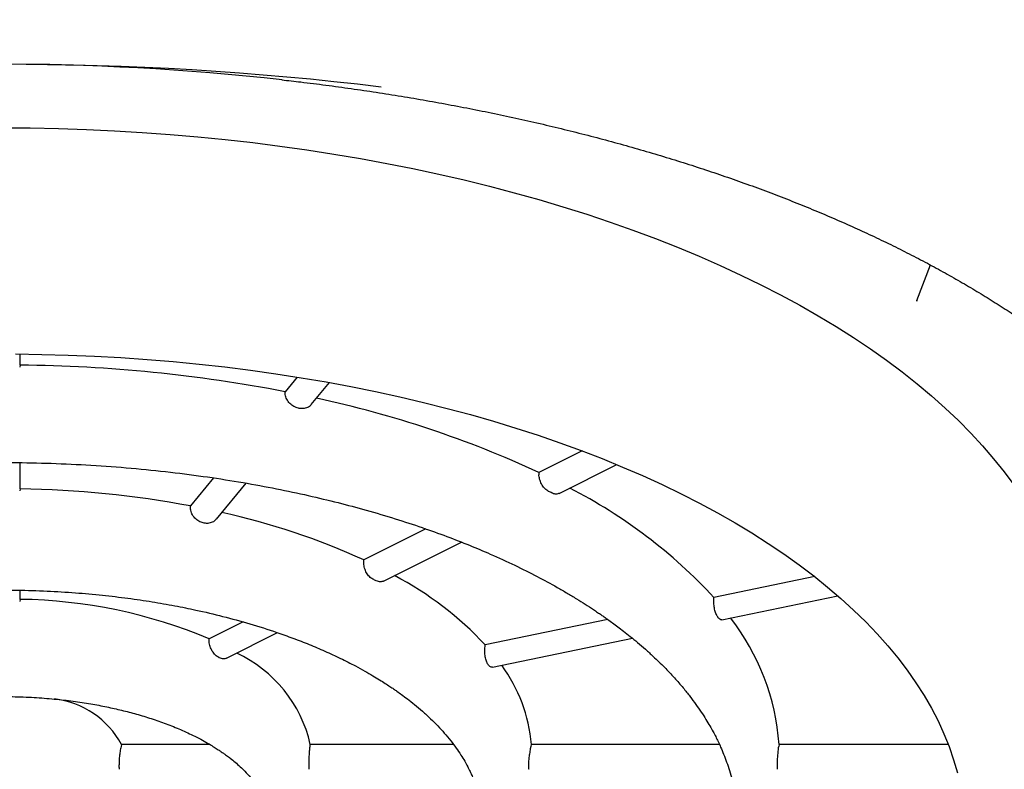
# Model space of a CAD drawing. Header units: millimetres. Extents: x 8 to 932, y 12 to 940.
# Tile 42 of 61: x 408.21 to 414.67, y 840.85 to 845.77. Entities that reach past the tile are written whole.
import ezdxf

# ---------------------------------------------------------------- set-up
doc = ezdxf.new("R2010")
doc.units = ezdxf.units.MM

msp = doc.modelspace()

# ---------------------------------------------------------------- linework, layer by layer
at = {"color": 7, "linetype": 'Continuous', "lineweight": 30}
for p, q in [((414.0984, 843.9273), (414.1881, 844.1608)), ((414.0982, 843.9274), (414.096, 843.9214)), ((408.2115, 843.5025), (408.2115, 843.5758)), ((408.2115, 843.5025), (408.2089, 843.489)), ((410.0307, 843.4245), (409.9509, 843.3282)), ((410.1233, 843.244), (410.2428, 843.3883)), ((410.0444, 843.2189), (410.0391, 843.22)), ((411.9015, 842.9392), (411.6173, 842.7972)), ((408.2115, 842.6901), (408.2115, 842.8618)), ((411.7506, 842.66), (412.1291, 842.8493)), ((409.4816, 842.7617), (409.3292, 842.5777)), ((411.6173, 842.7972), (411.6179, 842.7829)), ((408.2115, 842.6901), (408.2089, 842.6759)), ((409.5, 842.4916), (409.6954, 842.7275)), ((409.4198, 842.465), (409.4145, 842.4661)), ((410.8759, 842.4265), (410.4684, 842.2227)), ((410.5976, 842.0835), (411.1096, 842.3395)), ((410.4682, 842.208), (410.4684, 842.2227)), ((413.4286, 842.1131), (412.7667, 841.976)), ((408.2115, 841.964), (408.2089, 841.9505)), ((408.2115, 841.964), (408.2115, 842.0242)), ((412.8189, 841.83), (413.5803, 841.9877)), ((409.675, 841.8157), (409.4523, 841.7044)), ((412.0701, 841.8317), (411.2657, 841.6651)), ((409.5665, 841.5775), (409.902, 841.7452)), ((411.3121, 841.5179), (412.2316, 841.7083)), ((408.8782, 841.0113), (408.8747, 840.9973)), ((409.4565, 841.0113), (408.8782, 841.0113)), ((410.1153, 840.9973), (410.1169, 841.0113)), ((411.0566, 841.0113), (410.1169, 841.0113)), ((411.5662, 840.9973), (411.5691, 841.0113)), ((412.8026, 841.0113), (411.5691, 841.0113)), ((413.194, 841.0113), (413.1923, 840.9973)), ((414.3053, 841.0113), (413.194, 841.0113))]:
    msp.add_line(p, q, dxfattribs=at)
at = {"color": 7, "linetype": 'Continuous', "lineweight": 30, "flags": 128}
for points in [[(408.0942, 845.0622), (408.2786, 845.061), (408.4629, 845.0574), (408.6469, 845.0513), (408.8306, 845.0429), (409.0137, 845.0321), (409.1963, 845.0188), (409.378, 845.0032), (409.5589, 844.9852), (409.7388, 844.9649), (409.9176, 844.9422), (410.0951, 844.9171), (410.2712, 844.8898), (410.4458, 844.8602), (410.6189, 844.8282), (410.7902, 844.7941), (410.9596, 844.7577), (411.1271, 844.7191), (411.2925, 844.6783), (411.4558, 844.6353), (411.6167, 844.5903), (411.7752, 844.5431), (411.9312, 844.4939), (412.0845, 844.4427), (412.2351, 844.3895), (412.3829, 844.3343), (412.5277, 844.2772), (412.6695, 844.2182), (412.8082, 844.1574), (412.9436, 844.0948), (413.0757, 844.0305), (413.2044, 843.9644), (413.3296, 843.8967), (413.4512, 843.8274), (413.5692, 843.7565), (413.6833, 843.6841), (413.7937, 843.6102), (413.9001, 843.5349), (414.0026, 843.4582), (414.101, 843.3802), (414.1953, 843.301), (414.2854, 843.2205), (414.3713, 843.1389), (414.4529, 843.0562), (414.5301, 842.9724), (414.6029, 842.8877), (414.6712, 842.8021), (414.7351, 842.7155)], [(408.1809, 843.5761), (408.3544, 843.5737), (408.5277, 843.5689), (408.7006, 843.5618), (408.8731, 843.5523), (409.045, 843.5404), (409.2162, 843.5262), (409.3866, 843.5096), (409.5559, 843.4908), (409.7242, 843.4695), (409.8913, 843.446), (410.057, 843.4202), (410.2212, 843.3922), (410.3838, 843.3619), (410.5447, 843.3294), (410.7037, 843.2947), (410.8608, 843.2578), (411.0158, 843.2188), (411.1686, 843.1776), (411.3191, 843.1344), (411.4671, 843.0892), (411.6127, 843.0419), (411.7555, 842.9926), (411.8956, 842.9414), (412.0329, 842.8883), (412.1672, 842.8334), (412.2984, 842.7766), (412.4265, 842.718), (412.5513, 842.6577), (412.6727, 842.5958), (412.7907, 842.5321), (412.9051, 842.4669), (413.016, 842.4002), (413.1231, 842.3319), (413.2265, 842.2622), (413.3259, 842.1911), (413.4215, 842.1187), (413.513, 842.0449), (413.6005, 841.97), (413.6838, 841.8939), (413.7629, 841.8167), (413.8377, 841.7384), (413.9082, 841.6591), (413.9744, 841.5789), (414.0361, 841.4978), (414.0933, 841.4159), (414.146, 841.3332), (414.1942, 841.2498), (414.2378, 841.1658), (414.2767, 841.0813), (414.311, 840.9962), (414.3406, 840.9107), (414.3655, 840.8249)]]:
    msp.add_lwpolyline(points, dxfattribs=at)
at = {"color": 7, "linetype": 'Continuous', "lineweight": 30}
for centre, radius, start, end in [((408.0942, 824.6805), 20.7988, 83.13037, 96.85971), ((408.0946, 828.8786), 16.6007, 83.6477, 96.76137), ((408.1163, 833.7848), 9.7182, 79.11813, 89.43847), ((408.7194, 836.5568), 6.8804, 65.09042, 77.9356), ((408.1112, 836.0782), 6.6127, 79.38644, 89.13091), ((410.2669, 839.6662), 3.4036, 42.73733, 62.85025), ((409.4437, 838.1695), 5.0293, 63.28837, 63.58153), ((408.5318, 837.9828), 4.6612, 65.45094, 77.56285), ((409.0109, 839.0351), 3.4164, 63.21916, 63.65074), ((409.6004, 840.1033), 2.283, 43.16375, 62.0483), ((408.1675, 838.6583), 3.306, 67.12994, 89.23718), ((411.1042, 840.4407), 2.1971, 39.59437, 39.68417), ((411.6697, 840.9028), 1.5282, 4.07143, 37.90813), ((408.6283, 839.8003), 1.9905, 63.36963, 63.50026), ((409.2574, 840.8136), 0.882, 12.9544, 64.73402), ((410.1388, 840.5779), 1.4925, 39.57317, 39.70537), ((410.5455, 840.9219), 1.0275, 4.99068, 36.32665), ((408.3642, 840.7274), 0.5872, 28.91624, 82.8862), ((408.6696, 840.8685), 0.1919, 357.5699, 2.4301), ((409.6049, 840.8685), 0.5036, 359.07412, 0.92588), ((410.687, 840.8685), 0.8643, 359.46054, 0.53946), ((411.9111, 840.8685), 1.2723, 359.63354, 0.36646)]:
    msp.add_arc(centre, radius, start, end, dxfattribs=at)
for points, knots in [([(420.0942, 843.7048), (420.0941, 843.7158), (420.0939, 843.7401), (420.0929, 843.7742), (420.0916, 843.811), (420.0901, 843.8493), (420.0876, 843.9028), (420.0828, 843.9741), (420.0757, 844.0496), (420.0679, 844.1159), (420.0603, 844.1719), (420.0519, 844.2268), (420.0433, 844.2773), (420.0354, 844.32), (420.0289, 844.3526), (420.0241, 844.3761), (420.0206, 844.3924), (420.0175, 844.4066), (420.0143, 844.4213), (420.0088, 844.4453), (420.0004, 844.4811), (419.9885, 844.5286), (419.9742, 844.5824), (419.9574, 844.6416), (419.9375, 844.7069), (419.9145, 844.7775), (419.8881, 844.8527), (419.858, 844.9328), (419.8239, 845.0174), (419.7925, 845.0899), (419.7667, 845.1465), (419.7495, 845.1834), (419.735, 845.2136), (419.7222, 845.2397), (419.7098, 845.2645), (419.6919, 845.2999), (419.6669, 845.3478), (419.6335, 845.4095), (419.5959, 845.4762), (419.5548, 845.5459), (419.5112, 845.6169), (419.4653, 845.6885), (419.4184, 845.7587), (419.3707, 845.8274), (419.323, 845.8936), (419.2759, 845.9568), (419.2314, 846.0147), (419.1908, 846.066), (419.1595, 846.1047), (419.1356, 846.1336), (419.1164, 846.1568), (419.0933, 846.1842), (419.0652, 846.217), (419.0329, 846.2542), (418.9979, 846.2937), (418.9619, 846.3335), (418.9009, 846.3998), (418.8144, 846.4904), (418.694, 846.6099), (418.5675, 846.729), (418.4351, 846.847), (418.3188, 846.9457), (418.2201, 847.0263), (418.1404, 847.0895), (418.0664, 847.1467), (417.9991, 847.1975), (417.9387, 847.2421), (417.8857, 847.2807), (417.8403, 847.3132), (417.8048, 847.3382), (417.7785, 847.3567), (417.7596, 847.3698), (417.7406, 847.383), (417.7164, 847.3996), (417.6822, 847.423), (417.634, 847.4555), (417.5748, 847.4948), (417.5085, 847.5381), (417.4419, 847.5807), (417.3718, 847.6247), (417.2981, 847.6701), (417.221, 847.7166), (417.1449, 847.7617), (417.0688, 847.8058), (416.99, 847.8506), (416.8988, 847.9015), (416.7915, 847.9598), (416.6664, 848.0259), (416.5288, 848.0964), (416.3781, 848.1709), (416.214, 848.2492), (416.0359, 848.3309), (415.8432, 848.4157), (415.6575, 848.4938), (415.4815, 848.5649), (415.3205, 848.6277), (415.1598, 848.6883), (415.0055, 848.7444), (414.8624, 848.7947), (414.7307, 848.8397), (414.6106, 848.8797), (414.5016, 848.915), (414.4033, 848.9461), (414.3163, 848.9732), (414.2407, 848.9962), (414.1775, 849.0152), (414.1266, 849.0303), (414.0879, 849.0417), (414.0563, 849.0509), (414.0248, 849.06), (413.9866, 849.071), (413.9358, 849.0854), (413.8714, 849.1035), (413.7942, 849.1249), (413.7096, 849.1479), (413.6202, 849.1716), (413.5266, 849.196), (413.4029, 849.2275), (413.2459, 849.2662), (413.0523, 849.3119), (412.8452, 849.3584), (412.6242, 849.4054), (412.3908, 849.4522), (412.1449, 849.4985), (411.8865, 849.5438), (411.614, 849.588), (411.3136, 849.6327), (410.9869, 849.6764), (410.6374, 849.7176), (410.2833, 849.7537), (409.9266, 849.7844), (409.5677, 849.8097), (409.2069, 849.8295), (408.8445, 849.8438), (408.4635, 849.8529), (408.0641, 849.8559), (407.6467, 849.8517), (407.229, 849.8401), (406.8117, 849.8212), (406.3953, 849.7948), (405.9802, 849.7609), (405.6148, 849.7245), (405.2987, 849.6881), (405.0312, 849.654), (404.7652, 849.6167), (404.5037, 849.5768), (404.2511, 849.5351), (404.0157, 849.4933), (403.7982, 849.4522), (403.5977, 849.4121), (403.4094, 849.3726), (403.2332, 849.3338), (403.0597, 849.294), (402.8903, 849.2535), (402.7266, 849.2127), (402.5787, 849.1745), (402.4465, 849.1392), (402.3296, 849.1071), (402.2437, 849.083), (402.1852, 849.0662), (402.1505, 849.0562), (402.1206, 849.0475), (402.0941, 849.0398), (402.0659, 849.0315), (402.0321, 849.0215), (401.9893, 849.0087), (401.9393, 848.9937), (401.8835, 848.9766), (401.8237, 848.9582), (401.7397, 848.9319), (401.6287, 848.8963), (401.4882, 848.8501), (401.3364, 848.7984), (401.1737, 848.7412), (401.0005, 848.6779), (400.8213, 848.6099), (400.6393, 848.538), (400.4598, 848.4642), (400.2836, 848.3889), (400.1127, 848.3129), (399.9036, 848.2163), (399.6611, 848.0983), (399.3907, 847.9577), (399.1362, 847.8167), (398.9346, 847.6977), (398.7824, 847.6036), (398.6772, 847.5365), (398.583, 847.4747), (398.4994, 847.4185), (398.4259, 847.368), (398.3636, 847.3242), (398.3098, 847.2858), (398.2612, 847.2505), (398.2107, 847.2134), (398.1551, 847.1718), (398.0926, 847.1241), (398.0236, 847.0703), (397.9486, 847.0103), (397.8684, 846.9445), (397.7752, 846.8657), (397.6712, 846.7744), (397.558, 846.6704), (397.4687, 846.5844), (397.4022, 846.5182), (397.358, 846.4732), (397.314, 846.4275), (397.2716, 846.3825), (397.2327, 846.3403), (397.1983, 846.3024), (397.1693, 846.2699), (397.1459, 846.2431), (397.1277, 846.2223), (397.1113, 846.2032), (397.0932, 846.182), (397.0711, 846.1557), (397.045, 846.1243), (397.0149, 846.0875), (396.9786, 846.0422), (396.937, 845.989), (396.8922, 845.9299), (396.8485, 845.8704), (396.8067, 845.8117), (396.7669, 845.754), (396.7264, 845.6935), (396.6857, 845.6304), (396.6451, 845.5648), (396.6071, 845.5013), (396.5728, 845.4416), (396.5445, 845.3904), (396.5218, 845.3483), (396.5039, 845.3142), (396.488, 845.2833), (396.4725, 845.2526), (396.4545, 845.216), (396.4328, 845.1707), (396.408, 845.1169), (396.3823, 845.0588), (396.3568, 844.9985), (396.3321, 844.9369), (396.3037, 844.8622), (396.273, 844.7757), (396.2424, 844.6805), (396.2193, 844.6012), (396.2021, 844.5374), (396.1897, 844.4884), (396.1804, 844.4494), (396.1736, 844.4194), (396.1686, 844.3966), (396.1633, 844.3717), (396.1567, 844.3393), (396.1485, 844.2965), (396.1389, 844.2423), (396.1287, 844.1779), (396.1193, 844.1091), (396.1111, 844.0372), (396.1042, 843.9634), (396.0988, 843.8831), (396.095, 843.7975), (396.0945, 843.7387), (396.0942, 843.709)], [0, 0, 0, 0, 0.001176, 0.002591, 0.004257, 0.006181, 0.008303, 0.012645, 0.017208, 0.020028, 0.022927, 0.025887, 0.028543, 0.030751, 0.03251, 0.033599, 0.034398, 0.035035, 0.035783, 0.036652, 0.038709, 0.041231, 0.043875, 0.046889, 0.050223, 0.053812, 0.057656, 0.061753, 0.066106, 0.070711, 0.072984, 0.074897, 0.07645, 0.077698, 0.078977, 0.080344, 0.083261, 0.086515, 0.0901, 0.093835, 0.097623, 0.101465, 0.105361, 0.10898, 0.112644, 0.11618, 0.119367, 0.122203, 0.124689, 0.125817, 0.127039, 0.128573, 0.130421, 0.132582, 0.134875, 0.137141, 0.139377, 0.146221, 0.152784, 0.160232, 0.167282, 0.173936, 0.178168, 0.182102, 0.185665, 0.188857, 0.191679, 0.194129, 0.196209, 0.197919, 0.198954, 0.199782, 0.200466, 0.201511, 0.203034, 0.205032, 0.207902, 0.210802, 0.21365, 0.216446, 0.219707, 0.222895, 0.226009, 0.22905, 0.232126, 0.235466, 0.239887, 0.244706, 0.249924, 0.25554, 0.261554, 0.267967, 0.274777, 0.281984, 0.287297, 0.292806, 0.298266, 0.303335, 0.308013, 0.312225, 0.31606, 0.319516, 0.322595, 0.325342, 0.327698, 0.329662, 0.331234, 0.332423, 0.333248, 0.334159, 0.335333, 0.336772, 0.33883, 0.341245, 0.343829, 0.346529, 0.349345, 0.352277, 0.357641, 0.363353, 0.369414, 0.375824, 0.382583, 0.389561, 0.396876, 0.404527, 0.412514, 0.421993, 0.431634, 0.441291, 0.450961, 0.460647, 0.470347, 0.480062, 0.489792, 0.500931, 0.512089, 0.523266, 0.534464, 0.545682, 0.556919, 0.568177, 0.575543, 0.582918, 0.590301, 0.597685, 0.604827, 0.611617, 0.617696, 0.623461, 0.628914, 0.634053, 0.638879, 0.644204, 0.649087, 0.653527, 0.657526, 0.661081, 0.664195, 0.665408, 0.666477, 0.667398, 0.668171, 0.668932, 0.670005, 0.671317, 0.672914, 0.674669, 0.676538, 0.678521, 0.682588, 0.687062, 0.691945, 0.697236, 0.702934, 0.709042, 0.715173, 0.721409, 0.727559, 0.733625, 0.739606, 0.750203, 0.760523, 0.770565, 0.780329, 0.785225, 0.789723, 0.793815, 0.797504, 0.800787, 0.803675, 0.805976, 0.808177, 0.810423, 0.813043, 0.816048, 0.819376, 0.823076, 0.827148, 0.831468, 0.837417, 0.843583, 0.849965, 0.852532, 0.855132, 0.857766, 0.860427, 0.862877, 0.864987, 0.8669, 0.868411, 0.86952, 0.870431, 0.871622, 0.873085, 0.874838, 0.876882, 0.879217, 0.882375, 0.885695, 0.888952, 0.892146, 0.895275, 0.898341, 0.901936, 0.905439, 0.90885, 0.91207, 0.914939, 0.916945, 0.918733, 0.920303, 0.921801, 0.923554, 0.926021, 0.928873, 0.931929, 0.935032, 0.93818, 0.941375, 0.946456, 0.951304, 0.95584, 0.958563, 0.961085, 0.963354, 0.964573, 0.965704, 0.966873, 0.968412, 0.970632, 0.973353, 0.976575, 0.980299, 0.983639, 0.9873, 0.991282, 0.995584, 1, 1, 1, 1]), ([(409.9303, 845.3773), (409.9716, 845.3726), (410.0684, 845.3617), (410.2199, 845.3426), (410.3852, 845.3201), (410.5503, 845.2957), (410.7149, 845.2696), (410.8789, 845.2417), (411.0422, 845.212), (411.2045, 845.1806), (411.3658, 845.1474), (411.5259, 845.1125), (411.6846, 845.0759), (411.8419, 845.0376), (411.9976, 844.9976), (412.1516, 844.956), (412.3039, 844.9128), (412.4542, 844.868), (412.6026, 844.8217), (412.7489, 844.7738), (412.8931, 844.7244), (413.035, 844.6736), (413.1745, 844.6213), (413.3116, 844.5676), (413.4463, 844.5126), (413.5783, 844.4563), (413.7078, 844.3987), (413.8345, 844.3398), (413.9584, 844.2798), (414.0795, 844.2185), (414.1976, 844.1562), (414.3129, 844.0928), (414.425, 844.0284), (414.5342, 843.963), (414.6402, 843.8966), (414.743, 843.8294), (414.8426, 843.7613), (414.939, 843.6925), (415.0321, 843.6228), (415.1219, 843.5525), (415.2084, 843.4815), (415.2915, 843.4099), (415.3712, 843.3377), (415.4475, 843.265), (415.5204, 843.1917), (415.5898, 843.118), (415.6558, 843.0439), (415.7184, 842.9694), (415.7775, 842.8945), (415.8332, 842.8192), (415.8854, 842.7436), (415.9342, 842.6676), (415.9795, 842.5912), (416.0214, 842.5144), (416.0598, 842.4372), (416.0948, 842.3596), (416.1262, 842.2815), (416.1542, 842.2028), (416.1785, 842.1235), (416.1992, 842.0435), (416.2161, 841.9628), (416.2293, 841.8814), (416.2384, 841.7992), (416.2436, 841.7232), (416.2437, 841.6746), (416.2438, 841.6537)], [0, 0, 0, 0, 0.011338, 0.026558, 0.041862, 0.05724, 0.072679, 0.088172, 0.103711, 0.119288, 0.134899, 0.150539, 0.166203, 0.181888, 0.19759, 0.213306, 0.229034, 0.244771, 0.260515, 0.276263, 0.292015, 0.307768, 0.323522, 0.339274, 0.355023, 0.370769, 0.386511, 0.402247, 0.417978, 0.433702, 0.44942, 0.465132, 0.480837, 0.496536, 0.51223, 0.527918, 0.543604, 0.559287, 0.574971, 0.590656, 0.606346, 0.622043, 0.637752, 0.653476, 0.669222, 0.684994, 0.7008, 0.716648, 0.732546, 0.748506, 0.764537, 0.780654, 0.796869, 0.813199, 0.82966, 0.846268, 0.863042, 0.88, 0.897157, 0.914528, 0.932121, 0.949938, 0.967973, 0.986207, 1, 1, 1, 1]), ([(410.0391, 843.22), (410.0288, 843.2232), (410.0082, 843.2294), (409.9813, 843.2508), (409.9614, 843.2782), (409.9518, 843.3054), (409.9511, 843.3221), (409.9509, 843.3282)], [0, 0, 0, 0, 0.217145, 0.434275, 0.651848, 0.870527, 1, 1, 1, 1]), ([(410.1222, 843.2448), (410.1203, 843.2419), (410.1129, 843.2309), (410.0917, 843.2203), (410.0664, 843.2156), (410.0502, 843.218), (410.0444, 843.2189)], [0, 0, 0, 0, 0.124067, 0.468067, 0.809995, 1, 1, 1, 1]), ([(403.2692, 840.5005), (403.2689, 840.5091), (403.2685, 840.5257), (403.269, 840.5603), (403.2723, 840.6008), (403.277, 840.6435), (403.2844, 840.6922), (403.2941, 840.7417), (403.3061, 840.7913), (403.3192, 840.838), (403.3335, 840.8821), (403.3475, 840.9207), (403.3602, 840.953), (403.371, 840.9787), (403.3797, 840.9984), (403.3872, 841.0148), (403.3952, 841.0317), (403.4051, 841.052), (403.4176, 841.0765), (403.4327, 841.1049), (403.4503, 841.136), (403.4838, 841.1923), (403.5369, 841.2723), (403.6145, 841.3732), (403.7008, 841.4717), (403.7957, 841.568), (403.882, 841.6462), (403.9546, 841.7072), (404.0084, 841.7501), (404.0596, 841.7891), (404.1045, 841.822), (404.1395, 841.8468), (404.1651, 841.8646), (404.1842, 841.8777), (404.2024, 841.89), (404.2232, 841.9038), (404.2478, 841.9199), (404.2831, 841.9426), (404.3314, 841.9728), (404.3953, 842.0112), (404.4697, 842.0539), (404.5547, 842.1003), (404.6478, 842.1484), (404.7462, 842.1965), (404.8465, 842.2428), (404.9479, 842.2869), (405.0501, 842.3291), (405.1529, 842.3692), (405.2896, 842.4196), (405.461, 842.4777), (405.6683, 842.5407), (405.8743, 842.5965), (406.0807, 842.6462), (406.2927, 842.6914), (406.5164, 842.7328), (406.7551, 842.7704), (406.9909, 842.8007), (407.2212, 842.8244), (407.4438, 842.8421), (407.6753, 842.8549), (407.9152, 842.8624), (408.1629, 842.8638), (408.4179, 842.8588), (408.6788, 842.8466), (408.9401, 842.8272), (409.1958, 842.8011), (409.4405, 842.7693), (409.6731, 842.7326), (409.8935, 842.6918), (410.1015, 842.6476), (410.2973, 842.6006), (410.4877, 842.5497), (410.6718, 842.4951), (410.8486, 842.4371), (411.0112, 842.3788), (411.1601, 842.3206), (411.3093, 842.2577), (411.4576, 842.1897), (411.604, 842.1165), (411.7171, 842.0549), (411.8023, 842.0057), (411.8637, 841.9687), (411.9211, 841.9326), (411.9673, 841.9025), (412.002, 841.8792), (412.0254, 841.8631), (412.0474, 841.8478), (412.0724, 841.8301), (412.1022, 841.8087), (412.1369, 841.7829), (412.1756, 841.7534), (412.2191, 841.7189), (412.2672, 841.6793), (412.3177, 841.6356), (412.3773, 841.5814), (412.4413, 841.5191), (412.5066, 841.45), (412.562, 841.3862), (412.6088, 841.3278), (412.6484, 841.2747), (412.6834, 841.2241), (412.7137, 841.1769), (412.7393, 841.134), (412.7604, 841.0962), (412.778, 841.0626), (412.7947, 841.0288), (412.8123, 840.9906), (412.8315, 840.9452), (412.8509, 840.894), (412.8692, 840.8383), (412.8857, 840.779), (412.8995, 840.7171), (412.9101, 840.6542), (412.9163, 840.5963), (412.919, 840.5448), (412.9191, 840.5148), (412.9192, 840.5005)], [0, 0, 0, 0, 0.005482, 0.01049, 0.015563, 0.021378, 0.02794, 0.035248, 0.041513, 0.048185, 0.054334, 0.059628, 0.064067, 0.06765, 0.070273, 0.072216, 0.074483, 0.077329, 0.080754, 0.08476, 0.089298, 0.093953, 0.108694, 0.123609, 0.137942, 0.152409, 0.167008, 0.173937, 0.180894, 0.187313, 0.192622, 0.19682, 0.199471, 0.20137, 0.203272, 0.205568, 0.208256, 0.211338, 0.216976, 0.223585, 0.231167, 0.239436, 0.248529, 0.257667, 0.266668, 0.275532, 0.284259, 0.29285, 0.301303, 0.317797, 0.333741, 0.349136, 0.363979, 0.378864, 0.39451, 0.410918, 0.428088, 0.442372, 0.457144, 0.472403, 0.488149, 0.504381, 0.521099, 0.538302, 0.55588, 0.573034, 0.589608, 0.6056, 0.621012, 0.635842, 0.650091, 0.663759, 0.678377, 0.692266, 0.705427, 0.717859, 0.729564, 0.743989, 0.75765, 0.770549, 0.777132, 0.783497, 0.789645, 0.795468, 0.79859, 0.801222, 0.80339, 0.8061, 0.809881, 0.81385, 0.818563, 0.824018, 0.830216, 0.837154, 0.844294, 0.855097, 0.865391, 0.875176, 0.883255, 0.890952, 0.898266, 0.905134, 0.911281, 0.916585, 0.921165, 0.925473, 0.93071, 0.937064, 0.944229, 0.951847, 0.959913, 0.968427, 0.977108, 0.98533, 0.992959, 1, 1, 1, 1]), ([(411.6813, 842.6736), (411.6735, 842.6785), (411.6577, 842.6884), (411.6378, 842.7144), (411.6237, 842.7451), (411.6187, 842.769), (411.618, 842.7813), (411.6179, 842.7829)], [0, 0, 0, 0, 0.240268, 0.480522, 0.721227, 0.963131, 1, 1, 1, 1]), ([(411.7504, 842.6605), (411.7441, 842.6581), (411.7308, 842.6531), (411.7142, 842.6573), (411.7053, 842.6616), (411.7043, 842.6621)], [0, 0, 0, 0, 0.447153, 0.938356, 1, 1, 1, 1]), ([(409.4145, 842.4661), (409.4043, 842.4692), (409.3839, 842.4755), (409.3577, 842.4971), (409.3385, 842.525), (409.3293, 842.5534), (409.3292, 842.5709), (409.3292, 842.5777)], [0, 0, 0, 0, 0.214252, 0.428461, 0.643935, 0.862532, 1, 1, 1, 1]), ([(409.4989, 842.4924), (409.4967, 842.4892), (409.4888, 842.4776), (409.4668, 842.4665), (409.4412, 842.4617), (409.4253, 842.4641), (409.4198, 842.465)], [0, 0, 0, 0, 0.131738, 0.479056, 0.820477, 1, 1, 1, 1]), ([(410.5272, 842.0966), (410.5194, 842.1015), (410.5039, 842.1113), (410.485, 842.1373), (410.4721, 842.1684), (410.4682, 842.193), (410.4682, 842.206), (410.4682, 842.208)], [0, 0, 0, 0, 0.237196, 0.474349, 0.712808, 0.954665, 1, 1, 1, 1]), ([(410.5975, 842.0839), (410.5907, 842.0813), (410.5758, 842.0755), (410.5592, 842.0817), (410.5502, 842.085)], [0, 0, 0, 0, 0.457411, 1, 1, 1, 1]), ([(404.9442, 840.5005), (404.9442, 840.5112), (404.9441, 840.5336), (404.9467, 840.5764), (404.954, 840.6256), (404.9645, 840.674), (404.977, 840.7182), (404.9906, 840.7582), (405.012, 840.8126), (405.0467, 840.8842), (405.1027, 840.9747), (405.1612, 841.0514), (405.2152, 841.1126), (405.2585, 841.1576), (405.3044, 841.2016), (405.3527, 841.2445), (405.4025, 841.2856), (405.4518, 841.3235), (405.497, 841.3563), (405.5366, 841.3837), (405.5709, 841.4064), (405.6031, 841.427), (405.6356, 841.4471), (405.6703, 841.4678), (405.7198, 841.4964), (405.787, 841.5331), (405.8755, 841.5778), (405.9744, 841.6238), (406.0852, 841.6709), (406.2093, 841.7188), (406.3478, 841.7668), (406.4945, 841.8119), (406.6482, 841.8536), (406.8078, 841.8914), (406.9798, 841.9263), (407.1643, 841.9575), (407.361, 841.9841), (407.568, 842.0049), (407.7794, 842.0189), (407.9888, 842.0257), (408.1914, 842.0258), (408.3862, 842.0198), (408.5725, 842.0084), (408.7498, 841.9924), (408.9177, 841.9723), (409.076, 841.949), (409.2247, 841.9229), (409.3798, 841.8915), (409.5448, 841.8527), (409.7225, 841.8039), (409.8755, 841.7552), (410.0043, 841.7092), (410.1097, 841.6681), (410.2138, 841.6239), (410.3155, 841.5766), (410.4022, 841.5326), (410.4723, 841.4943), (410.5251, 841.4638), (410.5699, 841.4366), (410.6074, 841.4129), (410.6378, 841.3929), (410.6631, 841.3758), (410.6884, 841.3583), (410.7188, 841.3365), (410.7574, 841.3077), (410.8036, 841.2713), (410.8548, 841.228), (410.9063, 841.1808), (410.9541, 841.1329), (410.9984, 841.0844), (411.0388, 841.0359), (411.075, 840.9876), (411.1051, 840.943), (411.1298, 840.9024), (411.1496, 840.8661), (411.1657, 840.834), (411.18, 840.8024), (411.1941, 840.7679), (411.2085, 840.7274), (411.2218, 840.682), (411.2323, 840.6353), (411.2394, 840.5891), (411.2435, 840.5447), (411.2439, 840.5165), (411.2441, 840.5027)], [0, 0, 0, 0, 0.00913, 0.019131, 0.02996, 0.040292, 0.049645, 0.058018, 0.065726, 0.084525, 0.104595, 0.12586, 0.136439, 0.146926, 0.157271, 0.167474, 0.177534, 0.187034, 0.195401, 0.202069, 0.20778, 0.212843, 0.218094, 0.22358, 0.229302, 0.241125, 0.253843, 0.267457, 0.282072, 0.297854, 0.314804, 0.332924, 0.349739, 0.36745, 0.386057, 0.405561, 0.42596, 0.447256, 0.468963, 0.489971, 0.510236, 0.529756, 0.548531, 0.56656, 0.583842, 0.600376, 0.616161, 0.631199, 0.650717, 0.671056, 0.692281, 0.70544, 0.718917, 0.732711, 0.74682, 0.761025, 0.770213, 0.778382, 0.785533, 0.791668, 0.796786, 0.800888, 0.804675, 0.810091, 0.817247, 0.826141, 0.836772, 0.848438, 0.859598, 0.870197, 0.881855, 0.892752, 0.902882, 0.911971, 0.919887, 0.926813, 0.93291, 0.940284, 0.948934, 0.958789, 0.969016, 0.979381, 0.989886, 1, 1, 1, 1]), ([(412.795, 841.8436), (412.7908, 841.8498), (412.7824, 841.8621), (412.7726, 841.891), (412.7665, 841.9238), (412.7648, 841.9534), (412.7662, 841.9699), (412.7667, 841.976)], [0, 0, 0, 0, 0.217145, 0.434275, 0.651848, 0.870527, 1, 1, 1, 1]), ([(412.8188, 841.8305), (412.8184, 841.8302), (412.814, 841.8275), (412.8063, 841.8316), (412.7996, 841.8385), (412.7972, 841.841)], [0, 0, 0, 0, 0.0607674, 0.6645092, 1, 1, 1, 1]), ([(409.5165, 841.5817), (409.5086, 841.5866), (409.4928, 841.5965), (409.4726, 841.6224), (409.4581, 841.653), (409.4518, 841.6817), (409.4522, 841.6983), (409.4523, 841.7044)], [0, 0, 0, 0, 0.217667, 0.435331, 0.653109, 0.871402, 1, 1, 1, 1]), ([(411.2871, 841.5314), (411.283, 841.5375), (411.2748, 841.5497), (411.2662, 841.5785), (411.2617, 841.6113), (411.2619, 841.6415), (411.2647, 841.6585), (411.2657, 841.6651)], [0, 0, 0, 0, 0.214252, 0.428461, 0.643935, 0.862532, 1, 1, 1, 1]), ([(409.5659, 841.5787), (409.5629, 841.5769), (409.5537, 841.5712), (409.5373, 841.5726), (409.525, 841.5778), (409.5205, 841.5797)], [0, 0, 0, 0, 0.23062, 0.722332, 1, 1, 1, 1]), ([(411.3119, 841.5185), (411.3113, 841.5182), (411.3063, 841.5153), (411.2982, 841.5195), (411.2916, 841.5263), (411.2893, 841.5287)], [0, 0, 0, 0, 0.0783539, 0.6823907, 1, 1, 1, 1]), ([(406.3442, 840.5005), (406.3444, 840.5129), (406.3448, 840.5372), (406.3515, 840.5799), (406.3646, 840.6248), (406.381, 840.665), (406.3998, 840.7017), (406.4211, 840.7365), (406.4461, 840.7716), (406.4757, 840.8075), (406.5098, 840.8438), (406.5479, 840.8797), (406.5886, 840.9138), (406.6286, 840.9441), (406.6644, 840.969), (406.6965, 840.9899), (406.7277, 841.0091), (406.7693, 841.0331), (406.8248, 841.0627), (406.8978, 841.0976), (406.9833, 841.1338), (407.083, 841.1706), (407.1913, 841.2048), (407.3067, 841.2355), (407.4275, 841.2624), (407.5602, 841.286), (407.7047, 841.3053), (407.857, 841.3188), (408.0107, 841.3256), (408.1597, 841.3259), (408.3011, 841.3204), (408.4342, 841.3101), (408.5583, 841.2958), (408.6733, 841.2783), (408.7792, 841.2583), (408.8793, 841.2358), (408.977, 841.2103), (409.0746, 841.1807), (409.1717, 841.1467), (409.2674, 841.1081), (409.3466, 841.0713), (409.4079, 841.0393), (409.4503, 841.0152), (409.4844, 840.9946), (409.5107, 840.9777), (409.5304, 840.9644), (409.5482, 840.9521), (409.5683, 840.9376), (409.5941, 840.9179), (409.6247, 840.8931), (409.6566, 840.8648), (409.6908, 840.8312), (409.723, 840.7956), (409.7515, 840.7591), (409.774, 840.7261), (409.7904, 840.6981), (409.8026, 840.6741), (409.8122, 840.6531), (409.8214, 840.6298), (409.83, 840.6033), (409.8375, 840.5725), (409.8431, 840.5377), (409.8438, 840.5134), (409.8442, 840.5005)], [0, 0, 0, 0, 0.0194335, 0.0379611, 0.0555087, 0.0716073, 0.0862137, 0.1000876, 0.1147337, 0.1301986, 0.1460146, 0.1616257, 0.1770291, 0.1910918, 0.2024804, 0.211391, 0.2202563, 0.229779, 0.2463834, 0.264676, 0.2848257, 0.3071673, 0.3317125, 0.3538535, 0.3775271, 0.4027337, 0.4294735, 0.4576873, 0.4855221, 0.5120925, 0.5373944, 0.5614243, 0.584179, 0.6056562, 0.6258539, 0.6450033, 0.6647067, 0.685266, 0.7066769, 0.728935, 0.7520355, 0.7656351, 0.7773627, 0.7871639, 0.7950417, 0.800999, 0.8054277, 0.8120037, 0.8208686, 0.8320158, 0.8451566, 0.8579012, 0.8752626, 0.8905293, 0.9039495, 0.9174052, 0.9252921, 0.9333235, 0.9424494, 0.9536818, 0.9670181, 0.9824567, 1, 1, 1, 1]), ([(408.8747, 840.9973), (408.8723, 840.9864), (408.8675, 840.9648), (408.8633, 840.9307), (408.8613, 840.9008), (408.8611, 840.8841), (408.8614, 840.8776), (408.8614, 840.8767)], [0, 0, 0, 0, 0.243135, 0.486464, 0.725627, 0.963124, 1, 1, 1, 1]), ([(410.1084, 840.8767), (410.1084, 840.8832), (410.1084, 840.8963), (410.1094, 840.9261), (410.1115, 840.9593), (410.1137, 840.9836), (410.1151, 840.9957), (410.1153, 840.9973)], [0, 0, 0, 0, 0.240846, 0.481692, 0.722581, 0.963954, 1, 1, 1, 1]), ([(411.5513, 840.8767), (411.5514, 840.8832), (411.5517, 840.8961), (411.5545, 840.9255), (411.559, 840.9583), (411.5633, 840.9829), (411.5658, 840.9953), (411.5662, 840.9973)], [0, 0, 0, 0, 0.2371962, 0.4743486, 0.7128081, 0.9546646, 1, 1, 1, 1]), ([(413.1834, 840.8767), (413.1835, 840.8832), (413.1837, 840.8963), (413.1853, 840.926), (413.188, 840.9592), (413.1906, 840.9835), (413.1921, 840.9957), (413.1923, 840.9973)], [0, 0, 0, 0, 0.240268, 0.480522, 0.721227, 0.963131, 1, 1, 1, 1]), ([(408.8614, 840.8604), (408.8612, 840.8554), (408.861, 840.8475), (408.862, 840.8481), (408.8624, 840.8484)], [0, 0, 0, 0, 0.637366, 1, 1, 1, 1]), ([(410.1091, 840.8484), (410.1089, 840.848), (410.1083, 840.8469), (410.1083, 840.8535), (410.1084, 840.8597), (410.1084, 840.8604)], [0, 0, 0, 0, 0.270945, 0.913513, 1, 1, 1, 1]), ([(411.5536, 840.8484), (411.5532, 840.8481), (411.5515, 840.8469), (411.5514, 840.8548), (411.5513, 840.8604)], [0, 0, 0, 0, 0.289579, 1, 1, 1, 1]), ([(413.1848, 840.8484), (413.1845, 840.8481), (413.1836, 840.8469), (413.1834, 840.8536), (413.1834, 840.8597), (413.1834, 840.8604)], [0, 0, 0, 0, 0.276556, 0.919334, 1, 1, 1, 1])]:
    msp.add_open_spline(points, degree=3, knots=knots, dxfattribs=at)

doc.saveas('drawing.dxf')
